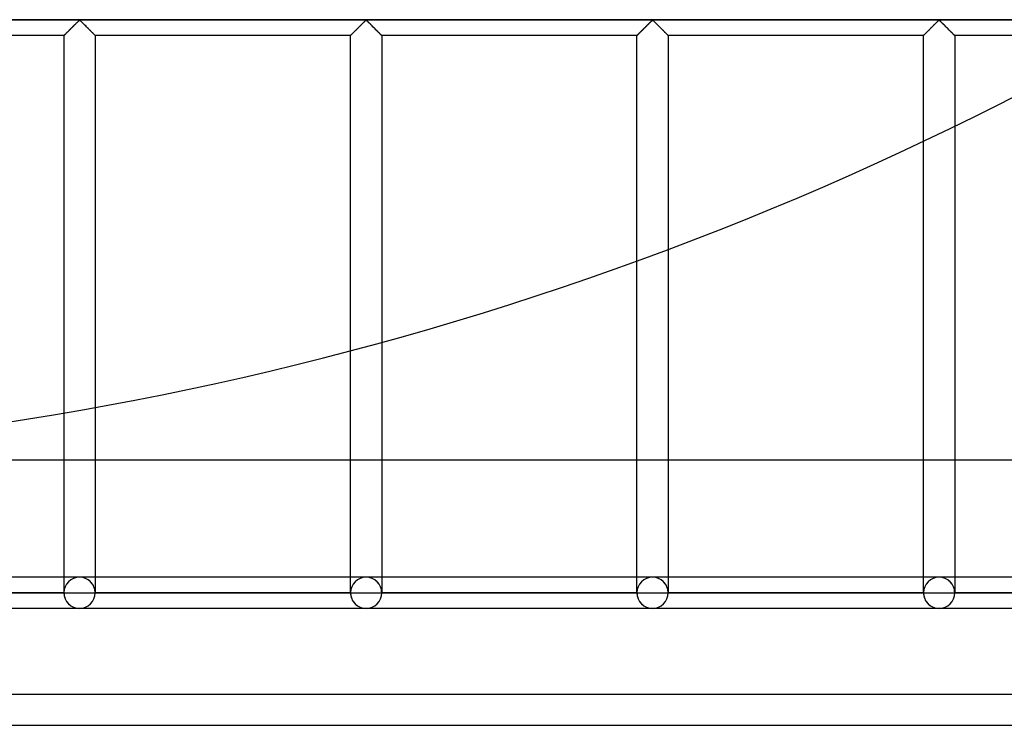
# Model space of a CAD drawing. Header units: millimetres. Extents: x -572 to 572, y -572 to 572.
# Tile 24 of 51: x 82 to 240, y -572 to -459. Entities that reach past the tile are written whole.
import ezdxf

# ---------------------------------------------------------------- set-up
doc = ezdxf.new("R2010")
doc.units = ezdxf.units.MM
doc.layers.add('MAIN-1', color=7, linetype='Continuous')
doc.layers.add('MAIN-2', color=7, linetype='Continuous')

msp = doc.modelspace()

# ---------------------------------------------------------------- linework, layer by layer
at = {"layer": 'MAIN-1'}
for p, q in [((264.34, -459.38), (78.91, -459.38)), ((90.21, -461.04), (90.3, -460.95)), ((90.3, -460.95), (90.39, -460.86)), ((90.39, -460.86), (90.49, -460.77)), ((90.49, -460.77), (90.58, -460.67)), ((90.58, -460.67), (90.68, -460.57)), ((90.68, -460.57), (90.77, -460.48)), ((90.77, -460.48), (90.87, -460.38)), ((90.87, -460.38), (90.97, -460.29)), ((90.97, -460.29), (91.06, -460.19)), ((91.06, -460.19), (91.15, -460.1)), ((91.15, -460.1), (91.25, -460.01)), ((91.25, -460.01), (91.34, -459.92)), ((91.34, -459.92), (91.42, -459.83)), ((91.42, -459.83), (91.51, -459.75)), ((91.51, -459.75), (91.59, -459.67)), ((91.59, -459.67), (91.67, -459.59)), ((91.67, -459.59), (91.74, -459.53)), ((91.74, -459.53), (91.82, -459.46)), ((91.82, -459.46), (91.93, -459.46)), ((91.93, -459.46), (92.01, -459.53)), ((92.01, -459.53), (92.08, -459.59)), ((92.08, -459.59), (92.16, -459.67)), ((92.16, -459.67), (92.24, -459.75)), ((92.24, -459.75), (92.33, -459.83)), ((92.33, -459.83), (92.41, -459.92)), ((92.41, -459.92), (92.5, -460.01)), ((92.5, -460.01), (92.6, -460.1)), ((92.6, -460.1), (92.69, -460.19)), ((92.69, -460.19), (92.78, -460.29)), ((92.78, -460.29), (92.88, -460.38)), ((92.88, -460.38), (92.98, -460.48)), ((92.98, -460.48), (93.07, -460.57)), ((93.07, -460.57), (93.17, -460.67)), ((93.17, -460.67), (93.26, -460.77)), ((93.26, -460.77), (93.36, -460.86)), ((93.36, -460.86), (93.45, -460.95)), ((93.45, -460.95), (93.54, -461.04)), ((136.14, -461.04), (136.23, -460.95)), ((136.23, -460.95), (136.33, -460.86)), ((136.33, -460.86), (136.42, -460.77)), ((136.42, -460.77), (136.52, -460.67)), ((136.52, -460.67), (136.62, -460.57)), ((136.62, -460.57), (136.71, -460.48)), ((136.71, -460.48), (136.81, -460.38)), ((136.81, -460.38), (136.9, -460.29)), ((136.9, -460.29), (137, -460.19)), ((137, -460.19), (137.09, -460.1)), ((137.09, -460.1), (137.18, -460.01)), ((137.18, -460.01), (137.27, -459.92)), ((137.27, -459.92), (137.36, -459.83)), ((137.36, -459.83), (137.45, -459.75)), ((137.45, -459.75), (137.53, -459.67)), ((137.53, -459.67), (137.6, -459.59)), ((137.6, -459.59), (137.68, -459.53)), ((137.68, -459.53), (137.76, -459.46)), ((137.76, -459.46), (137.87, -459.46)), ((137.87, -459.46), (137.95, -459.53)), ((137.95, -459.53), (138.02, -459.59)), ((138.02, -459.59), (138.1, -459.67)), ((138.1, -459.67), (138.18, -459.75)), ((138.18, -459.75), (138.26, -459.83)), ((138.26, -459.83), (138.35, -459.92)), ((138.35, -459.92), (138.44, -460.01)), ((138.44, -460.01), (138.53, -460.1)), ((138.53, -460.1), (138.63, -460.19)), ((138.63, -460.19), (138.72, -460.29)), ((138.72, -460.29), (138.82, -460.38)), ((138.82, -460.38), (138.91, -460.48)), ((138.91, -460.48), (139.01, -460.57)), ((139.01, -460.57), (139.11, -460.67)), ((139.11, -460.67), (139.2, -460.77)), ((139.2, -460.77), (139.3, -460.86)), ((139.3, -460.86), (139.39, -460.95)), ((139.39, -460.95), (139.48, -461.04)), ((182.08, -461.04), (182.17, -460.95)), ((182.17, -460.95), (182.27, -460.86)), ((182.27, -460.86), (182.36, -460.77)), ((182.36, -460.77), (182.46, -460.67)), ((182.46, -460.67), (182.55, -460.57)), ((182.55, -460.57), (182.65, -460.48)), ((182.65, -460.48), (182.75, -460.38)), ((182.75, -460.38), (182.84, -460.29)), ((182.84, -460.29), (182.94, -460.19)), ((182.94, -460.19), (183.03, -460.1)), ((183.03, -460.1), (183.12, -460.01)), ((183.12, -460.01), (183.21, -459.92)), ((183.21, -459.92), (183.3, -459.83)), ((183.3, -459.83), (183.38, -459.75)), ((183.38, -459.75), (183.46, -459.67)), ((183.46, -459.67), (183.54, -459.59)), ((183.54, -459.59), (183.62, -459.53)), ((183.62, -459.53), (183.69, -459.46)), ((183.69, -459.46), (183.81, -459.46)), ((183.81, -459.46), (183.88, -459.53)), ((183.88, -459.53), (183.96, -459.59)), ((183.96, -459.59), (184.04, -459.67)), ((184.04, -459.67), (184.12, -459.75)), ((184.12, -459.75), (184.2, -459.83)), ((184.2, -459.83), (184.29, -459.92)), ((184.29, -459.92), (184.38, -460.01)), ((184.38, -460.01), (184.47, -460.1)), ((184.47, -460.1), (184.56, -460.19)), ((184.56, -460.19), (184.66, -460.29)), ((184.66, -460.29), (184.75, -460.38)), ((184.75, -460.38), (184.85, -460.48)), ((184.85, -460.48), (184.95, -460.57)), ((184.95, -460.57), (185.04, -460.67)), ((185.04, -460.67), (185.14, -460.77)), ((185.14, -460.77), (185.23, -460.86)), ((185.23, -460.86), (185.33, -460.95)), ((185.33, -460.95), (185.42, -461.04)), ((228.02, -461.04), (228.11, -460.95)), ((228.11, -460.95), (228.2, -460.86)), ((228.2, -460.86), (228.3, -460.77)), ((228.3, -460.77), (228.39, -460.67)), ((228.39, -460.67), (228.49, -460.57)), ((228.49, -460.57), (228.59, -460.48)), ((228.59, -460.48), (228.68, -460.38)), ((228.68, -460.38), (228.78, -460.29)), ((228.78, -460.29), (228.87, -460.19)), ((228.87, -460.19), (228.97, -460.1)), ((228.97, -460.1), (229.06, -460.01)), ((229.06, -460.01), (229.15, -459.92)), ((229.15, -459.92), (229.24, -459.83)), ((229.24, -459.83), (229.32, -459.75)), ((229.32, -459.75), (229.4, -459.67)), ((229.4, -459.67), (229.48, -459.59)), ((229.48, -459.59), (229.55, -459.53)), ((229.55, -459.53), (229.63, -459.46)), ((229.63, -459.46), (229.74, -459.46)), ((229.74, -459.46), (229.82, -459.53)), ((229.82, -459.53), (229.9, -459.59)), ((229.9, -459.59), (229.97, -459.67)), ((229.97, -459.67), (230.05, -459.75)), ((230.05, -459.75), (230.14, -459.83)), ((230.14, -459.83), (230.23, -459.92)), ((230.23, -459.92), (230.32, -460.01)), ((230.32, -460.01), (230.41, -460.1)), ((230.41, -460.1), (230.5, -460.19)), ((230.5, -460.19), (230.6, -460.29)), ((230.6, -460.29), (230.69, -460.38)), ((230.69, -460.38), (230.79, -460.48)), ((230.79, -460.48), (230.88, -460.57)), ((230.88, -460.57), (230.98, -460.67)), ((230.98, -460.67), (231.08, -460.77)), ((231.08, -460.77), (231.17, -460.86)), ((231.17, -460.86), (231.27, -460.95)), ((231.27, -460.95), (231.36, -461.04)), ((89.38, -461.88), (78.91, -461.88)), ((89.38, -461.87), (89.39, -461.86)), ((89.38, -461.88), (89.38, -461.87)), ((89.38, -522.41), (89.38, -461.88)), ((89.39, -461.86), (89.42, -461.83)), ((89.42, -461.83), (89.45, -461.8)), ((89.45, -461.8), (89.49, -461.76)), ((89.49, -461.76), (89.53, -461.72)), ((89.53, -461.72), (89.59, -461.66)), ((89.59, -461.66), (89.65, -461.6)), ((89.65, -461.6), (89.72, -461.53)), ((89.72, -461.53), (89.79, -461.46)), ((89.79, -461.46), (89.87, -461.38)), ((89.87, -461.38), (89.95, -461.3)), ((89.95, -461.3), (90.03, -461.22)), ((90.03, -461.22), (90.12, -461.13)), ((90.12, -461.13), (90.21, -461.04)), ((93.54, -461.04), (93.63, -461.13)), ((93.63, -461.13), (93.72, -461.22)), ((93.72, -461.22), (93.8, -461.3)), ((93.8, -461.3), (93.88, -461.38)), ((93.88, -461.38), (93.96, -461.46)), ((93.96, -461.46), (94.03, -461.53)), ((94.03, -461.53), (94.1, -461.6)), ((94.1, -461.6), (94.16, -461.66)), ((94.16, -461.66), (94.22, -461.72)), ((94.22, -461.72), (94.26, -461.76)), ((94.26, -461.76), (94.3, -461.8)), ((94.3, -461.8), (94.33, -461.83)), ((94.33, -461.83), (94.36, -461.86)), ((94.36, -461.86), (94.37, -461.87)), ((94.37, -461.87), (94.37, -461.88)), ((94.37, -461.88), (94.37, -521.53)), ((135.31, -461.88), (94.37, -461.88)), ((135.31, -461.88), (135.32, -461.87)), ((135.31, -512.44), (135.31, -461.88)), ((135.32, -461.87), (135.33, -461.86)), ((135.33, -461.86), (135.35, -461.83)), ((135.35, -461.83), (135.38, -461.8)), ((135.38, -461.8), (135.42, -461.76)), ((135.42, -461.76), (135.47, -461.72)), ((135.47, -461.72), (135.53, -461.66)), ((135.53, -461.66), (135.59, -461.6)), ((135.59, -461.6), (135.65, -461.53)), ((135.65, -461.53), (135.73, -461.46)), ((135.73, -461.46), (135.81, -461.38)), ((135.81, -461.38), (135.89, -461.3)), ((135.89, -461.3), (135.97, -461.22)), ((135.97, -461.22), (136.06, -461.13)), ((136.06, -461.13), (136.14, -461.04)), ((139.48, -461.04), (139.57, -461.13)), ((139.57, -461.13), (139.65, -461.22)), ((139.65, -461.22), (139.74, -461.3)), ((139.74, -461.3), (139.82, -461.38)), ((139.82, -461.38), (139.9, -461.46)), ((139.9, -461.46), (139.97, -461.53)), ((139.97, -461.53), (140.04, -461.6)), ((140.04, -461.6), (140.1, -461.66)), ((140.1, -461.66), (140.15, -461.72)), ((140.15, -461.72), (140.2, -461.76)), ((140.2, -461.76), (140.24, -461.8)), ((140.24, -461.8), (140.27, -461.83)), ((140.27, -461.83), (140.29, -461.86)), ((140.29, -461.86), (140.31, -461.87)), ((140.31, -461.87), (140.31, -461.88)), ((140.31, -461.88), (140.31, -511.09)), ((181.25, -461.88), (140.31, -461.88)), ((181.25, -461.88), (181.26, -461.87)), ((181.25, -498.04), (181.25, -461.88)), ((181.26, -461.87), (181.27, -461.86)), ((181.27, -461.86), (181.29, -461.83)), ((181.29, -461.83), (181.32, -461.8)), ((181.32, -461.8), (181.36, -461.76)), ((181.36, -461.76), (181.41, -461.72)), ((181.41, -461.72), (181.46, -461.66)), ((181.46, -461.66), (181.52, -461.6)), ((181.52, -461.6), (181.59, -461.53)), ((181.59, -461.53), (181.67, -461.46)), ((181.67, -461.46), (181.74, -461.38)), ((181.74, -461.38), (181.82, -461.3)), ((181.82, -461.3), (181.91, -461.22)), ((181.91, -461.22), (181.99, -461.13)), ((181.99, -461.13), (182.08, -461.04)), ((185.42, -461.04), (185.51, -461.13)), ((185.51, -461.13), (185.59, -461.22)), ((185.59, -461.22), (185.68, -461.3)), ((185.68, -461.3), (185.76, -461.38)), ((185.76, -461.38), (185.83, -461.46)), ((185.83, -461.46), (185.91, -461.53)), ((185.91, -461.53), (185.98, -461.6)), ((185.98, -461.6), (186.04, -461.66)), ((186.04, -461.66), (186.09, -461.72)), ((186.09, -461.72), (186.14, -461.76)), ((186.14, -461.76), (186.18, -461.8)), ((186.18, -461.8), (186.21, -461.83)), ((186.21, -461.83), (186.23, -461.86)), ((186.23, -461.86), (186.24, -461.87)), ((186.24, -461.87), (186.25, -461.88)), ((186.25, -461.88), (186.25, -496.2)), ((227.19, -461.88), (186.25, -461.88)), ((227.19, -461.87), (227.21, -461.86)), ((227.19, -461.88), (227.19, -461.87)), ((227.19, -478.84), (227.19, -461.88)), ((227.21, -461.86), (227.23, -461.83)), ((227.23, -461.83), (227.26, -461.8)), ((227.26, -461.8), (227.3, -461.76)), ((227.3, -461.76), (227.35, -461.72)), ((227.35, -461.72), (227.4, -461.66)), ((227.4, -461.66), (227.46, -461.6)), ((227.46, -461.6), (227.53, -461.53)), ((227.53, -461.53), (227.6, -461.46)), ((227.6, -461.46), (227.68, -461.38)), ((227.68, -461.38), (227.76, -461.3)), ((227.76, -461.3), (227.85, -461.22)), ((227.85, -461.22), (227.93, -461.13)), ((227.93, -461.13), (228.02, -461.04)), ((231.36, -461.04), (231.44, -461.13)), ((231.44, -461.13), (231.53, -461.22)), ((231.53, -461.22), (231.61, -461.3)), ((231.61, -461.3), (231.69, -461.38)), ((231.69, -461.38), (231.77, -461.46)), ((231.77, -461.46), (231.85, -461.53)), ((231.85, -461.53), (231.91, -461.6)), ((231.91, -461.6), (231.97, -461.66)), ((231.97, -461.66), (232.03, -461.72)), ((232.03, -461.72), (232.08, -461.76)), ((232.08, -461.76), (232.12, -461.8)), ((232.12, -461.8), (232.15, -461.83)), ((232.15, -461.83), (232.17, -461.86)), ((232.17, -461.86), (232.18, -461.87)), ((232.18, -461.87), (232.19, -461.88)), ((232.19, -461.88), (232.19, -476.43)), ((259.95, -461.88), (232.19, -461.88)), ((530, -530), (-530, -530)), ((-572.5, -572.5), (572.5, -572.5))]:
    msp.add_line(p, q, dxfattribs=at)
msp.add_arc((0, 0), 530, 239.1995, 300.8006, dxfattribs=at)
at = {"layer": 'MAIN-2'}
for p, q in [((-551.25, -459.38), (551.25, -459.38)), ((90.27, -460.98), (90.2, -461.05)), ((90.33, -460.92), (90.27, -460.98)), ((90.4, -460.85), (90.33, -460.92)), ((90.47, -460.78), (90.4, -460.85)), ((90.54, -460.72), (90.47, -460.78)), ((90.6, -460.65), (90.54, -460.72)), ((90.67, -460.58), (90.6, -460.65)), ((90.74, -460.51), (90.67, -460.58)), ((90.81, -460.44), (90.74, -460.51)), ((90.88, -460.37), (90.81, -460.44)), ((90.95, -460.3), (90.88, -460.37)), ((91.02, -460.24), (90.95, -460.3)), ((91.08, -460.17), (91.02, -460.24)), ((91.15, -460.1), (91.08, -460.17)), ((91.22, -460.04), (91.15, -460.1)), ((91.28, -459.97), (91.22, -460.04)), ((91.34, -459.91), (91.28, -459.97)), ((91.41, -459.85), (91.34, -459.91)), ((91.47, -459.79), (91.41, -459.85)), ((91.53, -459.73), (91.47, -459.79)), ((91.58, -459.67), (91.53, -459.73)), ((91.64, -459.62), (91.58, -459.67)), ((91.69, -459.57), (91.64, -459.62)), ((91.75, -459.52), (91.69, -459.57)), ((91.8, -459.48), (91.75, -459.52)), ((91.87, -459.45), (91.8, -459.48)), ((91.99, -459.51), (91.87, -459.45)), ((92.08, -459.59), (91.99, -459.51)), ((92.18, -459.69), (92.08, -459.59)), ((92.28, -459.79), (92.18, -459.69)), ((92.39, -459.89), (92.28, -459.79)), ((92.5, -460), (92.39, -459.89)), ((92.61, -460.12), (92.5, -460)), ((92.73, -460.23), (92.61, -460.12)), ((92.85, -460.35), (92.73, -460.23)), ((92.97, -460.47), (92.85, -460.35)), ((93.09, -460.59), (92.97, -460.47)), ((93.21, -460.71), (93.09, -460.59)), ((93.32, -460.83), (93.21, -460.71)), ((93.44, -460.94), (93.32, -460.83)), ((93.55, -461.05), (93.44, -460.94)), ((136.21, -460.98), (136.14, -461.05)), ((136.27, -460.92), (136.21, -460.98)), ((136.34, -460.85), (136.27, -460.92)), ((136.41, -460.78), (136.34, -460.85)), ((136.47, -460.72), (136.41, -460.78)), ((136.54, -460.65), (136.47, -460.72)), ((136.61, -460.58), (136.54, -460.65)), ((136.68, -460.51), (136.61, -460.58)), ((136.75, -460.44), (136.68, -460.51)), ((136.82, -460.37), (136.75, -460.44)), ((136.89, -460.3), (136.82, -460.37)), ((136.95, -460.24), (136.89, -460.3)), ((137.02, -460.17), (136.95, -460.24)), ((137.09, -460.1), (137.02, -460.17)), ((137.15, -460.04), (137.09, -460.1)), ((137.22, -459.97), (137.15, -460.04)), ((137.28, -459.91), (137.22, -459.97)), ((137.34, -459.85), (137.28, -459.91)), ((137.41, -459.79), (137.34, -459.85)), ((137.46, -459.73), (137.41, -459.79)), ((137.52, -459.67), (137.46, -459.73)), ((137.58, -459.62), (137.52, -459.67)), ((137.63, -459.57), (137.58, -459.62)), ((137.68, -459.52), (137.63, -459.57)), ((137.74, -459.48), (137.68, -459.52)), ((137.81, -459.45), (137.74, -459.48)), ((137.93, -459.51), (137.81, -459.45)), ((138.02, -459.59), (137.93, -459.51)), ((138.12, -459.69), (138.02, -459.59)), ((138.22, -459.79), (138.12, -459.69)), ((138.32, -459.89), (138.22, -459.79)), ((138.44, -460), (138.32, -459.89)), ((138.55, -460.12), (138.44, -460)), ((138.67, -460.23), (138.55, -460.12)), ((138.78, -460.35), (138.67, -460.23)), ((138.9, -460.47), (138.78, -460.35)), ((139.02, -460.59), (138.9, -460.47)), ((139.14, -460.71), (139.02, -460.59)), ((139.26, -460.83), (139.14, -460.71)), ((139.38, -460.94), (139.26, -460.83)), ((139.49, -461.05), (139.38, -460.94)), ((182.14, -460.98), (182.08, -461.05)), ((182.21, -460.92), (182.14, -460.98)), ((182.28, -460.85), (182.21, -460.92)), ((182.34, -460.78), (182.28, -460.85)), ((182.41, -460.72), (182.34, -460.78)), ((182.48, -460.65), (182.41, -460.72)), ((182.55, -460.58), (182.48, -460.65)), ((182.62, -460.51), (182.55, -460.58)), ((182.69, -460.44), (182.62, -460.51)), ((182.76, -460.37), (182.69, -460.44)), ((182.82, -460.3), (182.76, -460.37)), ((182.89, -460.24), (182.82, -460.3)), ((182.96, -460.17), (182.89, -460.24)), ((183.02, -460.1), (182.96, -460.17)), ((183.09, -460.04), (183.02, -460.1)), ((183.16, -459.97), (183.09, -460.04)), ((183.22, -459.91), (183.16, -459.97)), ((183.28, -459.85), (183.22, -459.91)), ((183.34, -459.79), (183.28, -459.85)), ((183.4, -459.73), (183.34, -459.79)), ((183.46, -459.67), (183.4, -459.73)), ((183.52, -459.62), (183.46, -459.67)), ((183.57, -459.57), (183.52, -459.62)), ((183.62, -459.52), (183.57, -459.57)), ((183.68, -459.48), (183.62, -459.52)), ((183.75, -459.45), (183.68, -459.48)), ((183.86, -459.51), (183.75, -459.45)), ((183.96, -459.59), (183.86, -459.51)), ((184.05, -459.69), (183.96, -459.59)), ((184.15, -459.79), (184.05, -459.69)), ((184.26, -459.89), (184.15, -459.79)), ((184.37, -460), (184.26, -459.89)), ((184.49, -460.12), (184.37, -460)), ((184.6, -460.23), (184.49, -460.12)), ((184.72, -460.35), (184.6, -460.23)), ((184.84, -460.47), (184.72, -460.35)), ((184.96, -460.59), (184.84, -460.47)), ((185.08, -460.71), (184.96, -460.59)), ((185.2, -460.83), (185.08, -460.71)), ((185.32, -460.94), (185.2, -460.83)), ((185.43, -461.05), (185.32, -460.94)), ((228.08, -460.98), (228.02, -461.05)), ((228.15, -460.92), (228.08, -460.98)), ((228.21, -460.85), (228.15, -460.92)), ((228.28, -460.78), (228.21, -460.85)), ((228.35, -460.72), (228.28, -460.78)), ((228.42, -460.65), (228.35, -460.72)), ((228.49, -460.58), (228.42, -460.65)), ((228.56, -460.51), (228.49, -460.58)), ((228.62, -460.44), (228.56, -460.51)), ((228.69, -460.37), (228.62, -460.44)), ((228.76, -460.3), (228.69, -460.37)), ((228.83, -460.24), (228.76, -460.3)), ((228.9, -460.17), (228.83, -460.24)), ((228.96, -460.1), (228.9, -460.17)), ((229.03, -460.04), (228.96, -460.1)), ((229.09, -459.97), (229.03, -460.04)), ((229.16, -459.91), (229.09, -459.97)), ((229.22, -459.85), (229.16, -459.91)), ((229.28, -459.79), (229.22, -459.85)), ((229.34, -459.73), (229.28, -459.79)), ((229.4, -459.67), (229.34, -459.73)), ((229.45, -459.62), (229.4, -459.67)), ((229.51, -459.57), (229.45, -459.62)), ((229.56, -459.52), (229.51, -459.57)), ((229.61, -459.48), (229.56, -459.52)), ((229.69, -459.45), (229.61, -459.48)), ((229.8, -459.51), (229.69, -459.45)), ((229.89, -459.59), (229.8, -459.51)), ((229.99, -459.69), (229.89, -459.59)), ((230.09, -459.79), (229.99, -459.69)), ((230.2, -459.89), (230.09, -459.79)), ((230.31, -460), (230.2, -459.89)), ((230.42, -460.12), (230.31, -460)), ((230.54, -460.23), (230.42, -460.12)), ((230.66, -460.35), (230.54, -460.23)), ((230.78, -460.47), (230.66, -460.35)), ((230.9, -460.59), (230.78, -460.47)), ((231.02, -460.71), (230.9, -460.59)), ((231.14, -460.83), (231.02, -460.71)), ((231.25, -460.94), (231.14, -460.83)), ((231.37, -461.05), (231.25, -460.94)), ((89.39, -461.87), (89.38, -461.87)), ((89.38, -461.87), (89.38, -461.88)), ((89.4, -461.85), (89.39, -461.87)), ((89.41, -461.84), (89.4, -461.85)), ((89.43, -461.82), (89.41, -461.84)), ((89.46, -461.79), (89.43, -461.82)), ((89.49, -461.77), (89.46, -461.79)), ((89.52, -461.73), (89.49, -461.77)), ((89.56, -461.7), (89.52, -461.73)), ((89.6, -461.66), (89.56, -461.7)), ((89.64, -461.61), (89.6, -461.66)), ((89.69, -461.56), (89.64, -461.61)), ((89.74, -461.51), (89.69, -461.56)), ((89.79, -461.46), (89.74, -461.51)), ((89.84, -461.41), (89.79, -461.46)), ((89.9, -461.35), (89.84, -461.41)), ((89.96, -461.29), (89.9, -461.35)), ((90.02, -461.23), (89.96, -461.29)), ((90.08, -461.17), (90.02, -461.23)), ((90.14, -461.11), (90.08, -461.17)), ((90.2, -461.05), (90.14, -461.11)), ((93.66, -461.16), (93.55, -461.05)), ((93.77, -461.27), (93.66, -461.16)), ((93.87, -461.37), (93.77, -461.27)), ((93.97, -461.47), (93.87, -461.37)), ((94.05, -461.56), (93.97, -461.47)), ((94.14, -461.64), (94.05, -461.56)), ((94.21, -461.71), (94.14, -461.64)), ((94.27, -461.77), (94.21, -461.71)), ((94.31, -461.81), (94.27, -461.77)), ((94.35, -461.85), (94.31, -461.81)), ((94.37, -461.87), (94.35, -461.85)), ((94.37, -461.88), (94.37, -461.87)), ((135.32, -461.87), (135.31, -461.88)), ((135.33, -461.85), (135.32, -461.87)), ((135.32, -461.87), (135.32, -461.87)), ((135.35, -461.84), (135.33, -461.85)), ((135.37, -461.82), (135.35, -461.84)), ((135.39, -461.79), (135.37, -461.82)), ((135.42, -461.77), (135.39, -461.79)), ((135.46, -461.73), (135.42, -461.77)), ((135.49, -461.7), (135.46, -461.73)), ((135.53, -461.66), (135.49, -461.7)), ((135.58, -461.61), (135.53, -461.66)), ((135.62, -461.56), (135.58, -461.61)), ((135.67, -461.51), (135.62, -461.56)), ((135.73, -461.46), (135.67, -461.51)), ((135.78, -461.41), (135.73, -461.46)), ((135.84, -461.35), (135.78, -461.41)), ((135.9, -461.29), (135.84, -461.35)), ((135.96, -461.23), (135.9, -461.29)), ((136.02, -461.17), (135.96, -461.23)), ((136.08, -461.11), (136.02, -461.17)), ((136.14, -461.05), (136.08, -461.11)), ((139.6, -461.16), (139.49, -461.05)), ((139.7, -461.27), (139.6, -461.16)), ((139.81, -461.37), (139.7, -461.27)), ((139.9, -461.47), (139.81, -461.37)), ((139.99, -461.56), (139.9, -461.47)), ((140.07, -461.64), (139.99, -461.56)), ((140.14, -461.71), (140.07, -461.64)), ((140.2, -461.77), (140.14, -461.71)), ((140.25, -461.81), (140.2, -461.77)), ((140.28, -461.85), (140.25, -461.81)), ((140.3, -461.87), (140.28, -461.85)), ((140.31, -461.88), (140.3, -461.87)), ((181.26, -461.87), (181.25, -461.87)), ((181.25, -461.87), (181.25, -461.88)), ((181.27, -461.85), (181.26, -461.87)), ((181.29, -461.84), (181.27, -461.85)), ((181.31, -461.82), (181.29, -461.84)), ((181.33, -461.79), (181.31, -461.82)), ((181.36, -461.77), (181.33, -461.79)), ((181.39, -461.73), (181.36, -461.77)), ((181.43, -461.7), (181.39, -461.73)), ((181.47, -461.66), (181.43, -461.7)), ((181.51, -461.61), (181.47, -461.66)), ((181.56, -461.56), (181.51, -461.61)), ((181.61, -461.51), (181.56, -461.56)), ((181.66, -461.46), (181.61, -461.51)), ((181.72, -461.41), (181.66, -461.46)), ((181.78, -461.35), (181.72, -461.41)), ((181.83, -461.29), (181.78, -461.35)), ((181.89, -461.23), (181.83, -461.29)), ((181.95, -461.17), (181.89, -461.23)), ((182.02, -461.11), (181.95, -461.17)), ((182.08, -461.05), (182.02, -461.11)), ((185.54, -461.16), (185.43, -461.05)), ((185.64, -461.27), (185.54, -461.16)), ((185.74, -461.37), (185.64, -461.27)), ((185.84, -461.47), (185.74, -461.37)), ((185.93, -461.56), (185.84, -461.47)), ((186.01, -461.64), (185.93, -461.56)), ((186.08, -461.71), (186.01, -461.64)), ((186.14, -461.77), (186.08, -461.71)), ((186.19, -461.81), (186.14, -461.77)), ((186.22, -461.85), (186.19, -461.81)), ((186.24, -461.87), (186.22, -461.85)), ((186.25, -461.88), (186.24, -461.87)), ((227.2, -461.87), (227.19, -461.87)), ((227.19, -461.87), (227.19, -461.88)), ((227.21, -461.85), (227.2, -461.87)), ((227.22, -461.84), (227.21, -461.85)), ((227.25, -461.82), (227.22, -461.84)), ((227.27, -461.79), (227.25, -461.82)), ((227.3, -461.77), (227.27, -461.79)), ((227.33, -461.73), (227.3, -461.77)), ((227.37, -461.7), (227.33, -461.73)), ((227.41, -461.66), (227.37, -461.7)), ((227.45, -461.61), (227.41, -461.66)), ((227.5, -461.56), (227.45, -461.61)), ((227.55, -461.51), (227.5, -461.56)), ((227.6, -461.46), (227.55, -461.51)), ((227.66, -461.41), (227.6, -461.46)), ((227.71, -461.35), (227.66, -461.41)), ((227.77, -461.29), (227.71, -461.35)), ((227.83, -461.23), (227.77, -461.29)), ((227.89, -461.17), (227.83, -461.23)), ((227.95, -461.11), (227.89, -461.17)), ((228.02, -461.05), (227.95, -461.11)), ((231.47, -461.16), (231.37, -461.05)), ((231.58, -461.27), (231.47, -461.16)), ((231.68, -461.37), (231.58, -461.27)), ((231.78, -461.47), (231.68, -461.37)), ((231.87, -461.56), (231.78, -461.47)), ((231.95, -461.64), (231.87, -461.56)), ((232.02, -461.71), (231.95, -461.64)), ((232.08, -461.77), (232.02, -461.71)), ((232.12, -461.81), (232.08, -461.77)), ((232.16, -461.85), (232.12, -461.81)), ((232.18, -461.87), (232.16, -461.85)), ((232.19, -461.88), (232.18, -461.87)), ((232.19, -476.43), (232.19, -551.25)), ((227.19, -551.25), (227.19, -478.84)), ((186.25, -496.2), (186.25, -551.25)), ((181.25, -551.25), (181.25, -498.04)), ((140.31, -511.09), (140.31, -551.25)), ((135.31, -551.25), (135.31, -512.44)), ((89.38, -551.25), (89.38, -522.41)), ((94.37, -521.53), (94.37, -551.25)), ((91.87, -548.75), (45.94, -548.75)), ((91.87, -548.75), (45.94, -548.75)), ((137.81, -548.75), (91.87, -548.75)), ((137.81, -548.75), (91.87, -548.75)), ((183.75, -548.75), (137.81, -548.75)), ((183.75, -548.75), (137.81, -548.75)), ((229.69, -548.75), (183.75, -548.75)), ((229.69, -548.75), (183.75, -548.75)), ((275.62, -548.75), (229.69, -548.75)), ((275.62, -548.75), (229.69, -548.75)), ((48.44, -551.25), (89.38, -551.25)), ((89.38, -551.25), (48.44, -551.25)), ((48.44, -551.25), (89.38, -551.25)), ((89.38, -551.25), (48.44, -551.25)), ((89.38, -551.25), (89.38, -551.25)), ((89.38, -551.25), (89.38, -551.25)), ((89.38, -551.25), (89.38, -551.25)), ((89.38, -551.25), (91.87, -551.25)), ((91.87, -551.25), (94.37, -551.25)), ((94.37, -551.25), (94.37, -551.25)), ((94.37, -551.25), (94.37, -551.25)), ((94.37, -551.25), (135.31, -551.25)), ((135.31, -551.25), (94.37, -551.25)), ((94.37, -551.25), (94.37, -551.25)), ((94.37, -551.25), (135.31, -551.25)), ((135.31, -551.25), (94.37, -551.25)), ((135.31, -551.25), (135.31, -551.25)), ((135.31, -551.25), (135.31, -551.25)), ((135.31, -551.25), (135.31, -551.25)), ((135.31, -551.25), (137.81, -551.25)), ((137.81, -551.25), (140.31, -551.25)), ((140.31, -551.25), (140.31, -551.25)), ((140.31, -551.25), (140.31, -551.25)), ((140.31, -551.25), (181.25, -551.25)), ((181.25, -551.25), (140.31, -551.25)), ((140.31, -551.25), (140.31, -551.25)), ((140.31, -551.25), (181.25, -551.25)), ((181.25, -551.25), (140.31, -551.25)), ((181.25, -551.25), (181.25, -551.25)), ((181.25, -551.25), (181.25, -551.25)), ((181.25, -551.25), (181.25, -551.25)), ((181.25, -551.25), (183.75, -551.25)), ((183.75, -551.25), (186.25, -551.25)), ((186.25, -551.25), (186.25, -551.25)), ((186.25, -551.25), (186.25, -551.25)), ((186.25, -551.25), (227.19, -551.25)), ((227.19, -551.25), (186.25, -551.25)), ((186.25, -551.25), (186.25, -551.25)), ((186.25, -551.25), (227.19, -551.25)), ((227.19, -551.25), (186.25, -551.25)), ((227.19, -551.25), (227.19, -551.25)), ((227.19, -551.25), (227.19, -551.25)), ((227.19, -551.25), (227.19, -551.25)), ((227.19, -551.25), (229.69, -551.25)), ((229.69, -551.25), (232.19, -551.25)), ((232.19, -551.25), (232.19, -551.25)), ((232.19, -551.25), (232.19, -551.25)), ((232.19, -551.25), (273.13, -551.25)), ((273.13, -551.25), (232.19, -551.25)), ((232.19, -551.25), (232.19, -551.25)), ((232.19, -551.25), (273.13, -551.25)), ((273.13, -551.25), (232.19, -551.25)), ((91.87, -553.75), (45.94, -553.75)), ((91.87, -553.75), (45.94, -553.75)), ((137.81, -553.75), (91.87, -553.75)), ((137.81, -553.75), (91.87, -553.75)), ((183.75, -553.75), (137.81, -553.75)), ((183.75, -553.75), (137.81, -553.75)), ((229.69, -553.75), (183.75, -553.75)), ((229.69, -553.75), (183.75, -553.75)), ((275.62, -553.75), (229.69, -553.75)), ((275.62, -553.75), (229.69, -553.75)), ((-567.5, -567.5), (567.5, -567.5))]:
    msp.add_line(p, q, dxfattribs=at)
for centre, start, end in [((91.87, -551.25), 0, 180), ((137.81, -551.25), 0, 180), ((183.75, -551.25), 0, 180), ((229.69, -551.25), 0, 180), ((91.87, -551.25), 180, 0), ((137.81, -551.25), 180, 0), ((183.75, -551.25), 180, 0), ((229.69, -551.25), 180, 0)]:
    msp.add_arc(centre, 2.5, start, end, dxfattribs=at)
for centre, major_axis, start_param, end_param in [((91.87, -551.25), (0, 2.5), 0, 1.570796), ((91.87, -551.25), (0, -2.5), 1.570796, 3.141593), ((137.81, -551.25), (0, 2.5), 0, 1.570796), ((137.81, -551.25), (0, -2.5), 1.570796, 3.141593), ((183.75, -551.25), (0, 2.5), 0, 1.570796), ((183.75, -551.25), (0, -2.5), 1.570796, 3.141593), ((229.69, -551.25), (0, 2.5), 0, 1.570796), ((229.69, -551.25), (0, -2.5), 1.570796, 3.141593), ((91.87, -551.25), (0, 2.5), 1.570796, 3.141593), ((91.87, -551.25), (0, -2.5), 0, 1.570796), ((137.81, -551.25), (0, 2.5), 1.570796, 3.141593), ((137.81, -551.25), (0, -2.5), 0, 1.570796), ((183.75, -551.25), (0, 2.5), 1.570796, 3.141593), ((183.75, -551.25), (0, -2.5), 0, 1.570796), ((229.69, -551.25), (0, 2.5), 1.570796, 3.141593), ((229.69, -551.25), (0, -2.5), 0, 1.570796)]:
    msp.add_ellipse(centre, major_axis=major_axis, ratio=1, start_param=start_param, end_param=end_param, dxfattribs=at)

doc.saveas('drawing.dxf')
